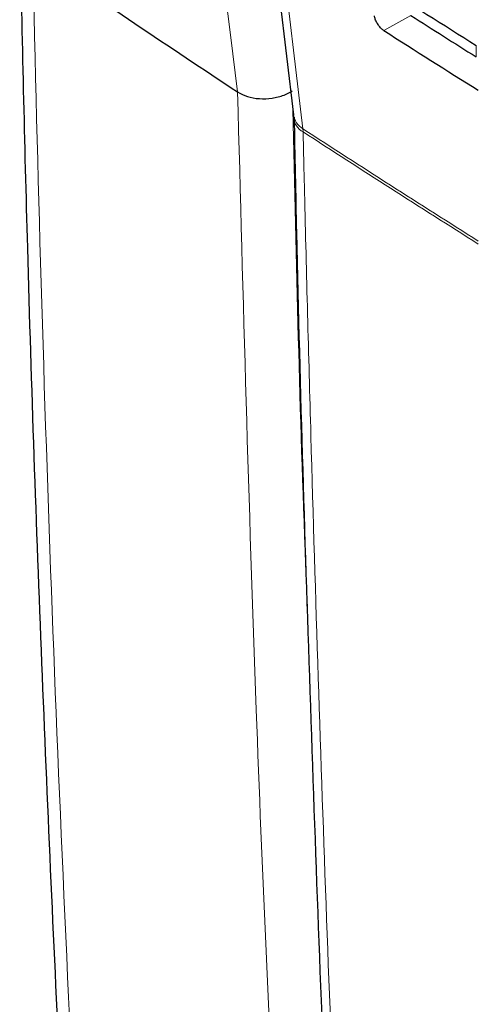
# Paper-space layout 'Blatt4' of a CAD drawing. Header units: millimetres. Extents: x 5 to 418, y 2 to 292.
# Tile 7 of 63: x 84 to 94, y 166 to 187. Entities that reach past the tile are written whole.
import ezdxf

# ---------------------------------------------------------------- set-up
doc = ezdxf.new("R2010")
doc.units = ezdxf.units.MM

psp = doc.layouts.new('Blatt4')

# ---------------------------------------------------------------- linework, layer by layer
at = {"color": 7, "linetype": 'Continuous', "lineweight": 25}
for p, q in [((87.492, 206.504), (90.042, 185.026)), ((88.86, 185.508), (88.861, 185.508))]:
    psp.add_line(p, q, dxfattribs=at)
at = {"color": 7, "linetype": 'Continuous', "lineweight": 18}
for p, q in [((92.531, 187.126), (91.958, 186.807)), ((93.909, 186.252), (93.909, 186.494)), ((90.247, 184.664), (90.243, 184.729))]:
    psp.add_line(p, q, dxfattribs=at)
at = {"color": 7, "linetype": 'Continuous', "lineweight": 18, "flags": 128}
for points in [[(88.861, 185.508), (88.708, 186.718), (88.097, 191.557), (86.124, 207.172)], [(87.694, 206.207), (87.837, 205.003), (88.408, 200.191), (90.243, 184.729)]]:
    psp.add_lwpolyline(points, dxfattribs=at)
at = {"color": 7, "linetype": 'Continuous', "lineweight": 25}
psp.add_arc((262.576, 448.73), 315.377, 235.62751, 236.5768, dxfattribs=at)
at = {"color": 7, "linetype": 'Continuous', "lineweight": 18}
for centre, radius, start, end in [((90.455, 185.091), 0.419, 188.8721, 239.5969), ((90.432, 185.005), 0.389, 184.064, 241.5526), ((278.269, 474.645), 345.55, 237.03446, 237.76528), ((278.168, 474.414), 345.354, 237.03406, 237.76451)]:
    psp.add_arc(centre, radius, start, end, dxfattribs=at)
at = {"color": 7, "linetype": 'Continuous', "lineweight": 25}
for centre, major_axis, ratio, start_param, end_param in [((386.855, 347.622), (397.9, 6.123), 0.587275, 3.868173, 3.875914), ((385.546, 334.491), (395.068, -5.869), 0.567125, 3.885277, 3.890463), ((385.544, 334.491), (395.875, -5.881), 0.567125, 3.885379, 3.892872)]:
    psp.add_ellipse(centre, major_axis=major_axis, ratio=ratio, start_param=start_param, end_param=end_param, dxfattribs=at)
for points, knots in [([(84.247, 188.889), (84.297, 186.66), (84.413, 181.482), (84.698, 173.419), (85.085, 164.691), (85.562, 156.021), (86.13, 147.414), (86.651, 140.419), (87.014, 136.315), (87.127, 135.038)], [0, 0, 0, 0, 0.121678, 0.282779, 0.443883, 0.604989, 0.766097, 0.927207, 1, 1, 1, 1]), ([(91.958, 186.807), (91.948, 186.814), (91.919, 186.834), (91.871, 186.882), (91.819, 186.953), (91.78, 187.029), (91.764, 187.084), (91.76, 187.111), (91.759, 187.116)], [0, 0, 0, 0, 0.104817, 0.316872, 0.528361, 0.740382, 0.954071, 1, 1, 1, 1]), ([(88.861, 185.508), (88.927, 185.473), (89.058, 185.402), (89.319, 185.359), (89.591, 185.369), (89.83, 185.431), (89.963, 185.496), (90.015, 185.53), (90.017, 185.531)], [0, 0, 0, 0, 0.2078273, 0.4156507, 0.6235938, 0.8318169, 0.9915611, 1, 1, 1, 1]), ([(90.04, 185.021), (90.041, 185.015), (90.044, 184.999), (90.045, 184.969), (90.045, 184.949)], [0, 0, 0, 0, 0.36939, 1, 1, 1, 1]), ([(90.055, 184.977), (90.072, 184.162), (90.156, 179.987), (90.39, 172.507), (90.765, 162.54), (91.178, 153.56), (91.5, 147.926), (91.634, 145.573)], [0, 0, 0, 0, 0.0612246, 0.3135931, 0.5660969, 0.8186987, 1, 1, 1, 1])]:
    psp.add_open_spline(points, degree=3, knots=knots, dxfattribs=at)
at = {"color": 7, "linetype": 'Continuous', "lineweight": 18}
for points, knots in [([(84.523, 188.423), (84.523, 188.423), (84.624, 183.772), (84.898, 174.515), (85.585, 159.561), (86.43, 146.26), (87.149, 137.601), (87.399, 134.596)], [0, 0, 0, 0, 0, 0.253986, 0.507972, 0.829241, 1, 1, 1, 1]), ([(90.696, 145.851), (90.667, 146.269), (90.52, 148.358), (90.16, 153.805), (89.685, 162.234), (89.187, 173.344), (88.978, 181.142), (88.86, 185.508)], [0, 0, 0, 0, 0.032069, 0.160348, 0.416932, 0.673516, 1, 1, 1, 1]), ([(90.029, 185.138), (90.102, 181.92), (90.184, 178.356), (90.328, 174.829), (90.342, 174.486)], [0, 0, 0, 0, 0.902923, 1, 1, 1, 1]), ([(90.247, 184.664), (90.257, 184.235), (90.307, 182.09), (90.544, 173.101), (91.006, 160.356), (91.596, 149.447), (91.823, 145.259)], [0, 0, 0, 0, 0.032288, 0.161438, 0.678067, 1, 1, 1, 1])]:
    psp.add_open_spline(points, degree=3, knots=knots, dxfattribs=at)

doc.saveas('drawing.dxf')
